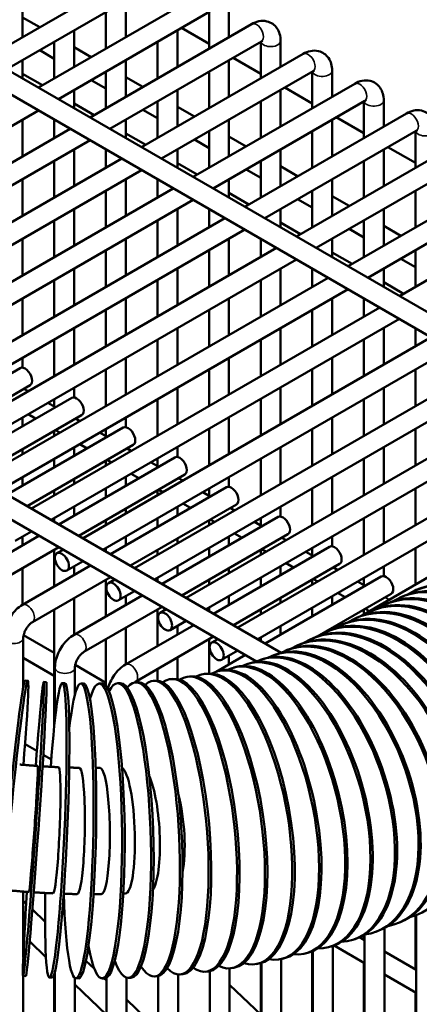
# Model space of a CAD drawing. Header units: inches. Extents: x 1 to 237, y 4 to 150.
# Tile 184 of 237: x 185.04 to 187.41, y 94.26 to 100.11. Entities that reach past the tile are written whole.
import ezdxf

# ---------------------------------------------------------------- set-up
doc = ezdxf.new("R2010")
doc.units = ezdxf.units.IN
doc.header["$LTSCALE"] = 7
doc.header["$MEASUREMENT"] = 0
doc.layers.add('Visible (ANSI)', color=7, linetype='Continuous', lineweight=50)
doc.layers.add('Visible Narrow (ANSI)', color=7, linetype='Continuous', lineweight=35)

msp = doc.modelspace()

# ---------------------------------------------------------------- linework, layer by layer
at = {"layer": 'Visible (ANSI)'}
for p, q in [((181.4654, 101.8344), (189.0119, 97.4774)), ((181.4812, 101.6889), (188.8789, 97.4179)), ((184.8425, 99.8846), (185.8013, 100.4382)), ((184.9606, 99.8164), (185.8603, 100.3359)), ((185.0547, 100.2243), (185.0547, 100.0071)), ((185.1487, 99.7078), (186.1075, 100.2614)), ((185.6671, 100.2243), (185.6671, 100.0071)), ((185.2668, 99.6396), (186.1665, 100.1591)), ((185.549, 100.1562), (185.549, 99.9389)), ((186.1615, 100.1562), (186.1615, 99.9389)), ((186.2796, 100.162), (186.2796, 100.0071)), ((185.0547, 100.1242), (185.156, 100.0656)), ((185.3609, 100.0475), (185.3609, 99.8303)), ((185.455, 99.531), (186.4137, 100.0846)), ((185.9734, 100.0475), (185.9734, 99.8303)), ((185.9979, 100.0617), (186.1615, 99.9672)), ((185.2428, 99.9794), (185.2428, 99.7621)), ((185.5731, 99.4628), (186.4728, 99.9823)), ((185.8553, 99.9794), (185.8553, 99.7621)), ((186.4677, 99.9794), (186.4677, 99.7621)), ((186.5858, 99.9852), (186.5858, 99.8303)), ((185.156, 99.9293), (185.2428, 99.8792)), ((185.3609, 99.9474), (185.4623, 99.8888)), ((185.0547, 99.8707), (185.0547, 99.7621)), ((185.6671, 99.8707), (185.6671, 99.6535)), ((185.7612, 99.3542), (186.7199, 99.9078)), ((186.2796, 99.8707), (186.2796, 99.6535)), ((186.3041, 99.8849), (186.4677, 99.7904)), ((185.549, 99.8026), (185.549, 99.5853)), ((185.8793, 99.286), (186.779, 99.8055)), ((186.1615, 99.8026), (186.1615, 99.5853)), ((186.7739, 99.8026), (186.7739, 99.5853)), ((186.892, 99.8084), (186.892, 99.6535)), ((185.0547, 99.7897), (185.1726, 99.7216)), ((185.4623, 99.7525), (185.549, 99.7024)), ((185.6671, 99.7706), (185.7685, 99.712)), ((185.3609, 99.6939), (185.3609, 99.5853)), ((185.9734, 99.6939), (185.9734, 99.4767)), ((186.0674, 99.1774), (187.0262, 99.731)), ((186.5858, 99.6939), (186.5858, 99.4767)), ((186.6103, 99.7081), (186.7739, 99.6136)), ((185.8553, 99.6258), (185.8553, 99.4085)), ((186.1855, 99.1092), (187.0852, 99.6287)), ((186.4677, 99.6258), (186.4677, 99.4085)), ((187.0802, 99.6258), (187.0802, 99.4085)), ((187.1983, 99.6316), (187.1983, 99.4767)), ((183.0815, 98.3779), (185.1487, 99.5714)), ((185.3609, 99.6129), (185.4789, 99.5448)), ((185.7685, 99.5757), (185.8553, 99.5256)), ((185.9734, 99.5938), (186.0747, 99.5352)), ((185.0547, 99.5171), (185.0547, 99.2999)), ((185.2428, 99.5171), (185.2428, 99.4085)), ((185.6671, 99.5171), (185.6671, 99.4085)), ((186.2796, 99.5171), (186.2796, 99.2999)), ((186.3736, 99.0006), (187.3324, 99.5542)), ((186.892, 99.5171), (186.892, 99.2999)), ((186.9165, 99.5313), (187.0802, 99.4368)), ((183.2696, 98.2693), (185.3369, 99.4628)), ((186.1615, 99.449), (186.1615, 99.2317)), ((186.4918, 98.9324), (187.3915, 99.4519)), ((186.7739, 99.449), (186.7739, 99.2317)), ((187.3864, 99.449), (187.3864, 99.2317)), ((183.3877, 98.2011), (185.455, 99.3946)), ((185.6671, 99.4361), (185.7851, 99.368)), ((186.0747, 99.3989), (186.1615, 99.3488)), ((186.2796, 99.417), (186.3809, 99.3584)), ((185.3609, 99.3403), (185.3609, 99.1231)), ((185.549, 99.3403), (185.549, 99.2317)), ((185.9734, 99.3403), (185.9734, 99.2317)), ((186.5858, 99.3403), (186.5858, 99.1231)), ((186.6799, 98.8238), (187.6386, 99.3774)), ((187.1983, 99.3403), (187.1983, 99.1231)), ((187.2228, 99.3545), (187.3864, 99.26)), ((181.4812, 99.3019), (186.5898, 96.3524)), ((183.5758, 98.0925), (185.6431, 99.286)), ((185.2428, 99.2722), (185.2428, 99.0549)), ((186.4677, 99.2722), (186.4677, 99.0549)), ((186.798, 98.7556), (187.6977, 99.2751)), ((187.0802, 99.2722), (187.0802, 99.0549)), ((183.694, 98.0243), (185.7612, 99.2178)), ((185.9734, 99.2593), (186.0913, 99.1912)), ((186.3809, 99.2221), (186.4677, 99.172)), ((186.5858, 99.2402), (186.6872, 99.1816)), ((181.4731, 99.1702), (186.4439, 96.3003)), ((185.0547, 99.1635), (185.0547, 98.9463)), ((185.6671, 99.1635), (185.6671, 98.9463)), ((185.8553, 99.1635), (185.8553, 99.0549)), ((186.2796, 99.1635), (186.2796, 99.0549)), ((186.892, 99.1635), (186.892, 98.9463)), ((186.9861, 98.647), (187.9449, 99.2006)), ((183.8821, 97.9157), (185.9493, 99.1092)), ((187.1042, 98.5788), (188.0039, 99.0983)), ((184.0002, 97.8475), (186.0674, 99.041)), ((185.549, 99.0954), (185.549, 98.8781)), ((186.2796, 99.0825), (186.3976, 99.0144)), ((186.6872, 99.0453), (186.7739, 98.9952)), ((186.7739, 99.0954), (186.7739, 98.8781)), ((186.892, 99.0634), (186.9934, 99.0048)), ((187.3864, 99.0954), (187.3864, 98.8781)), ((185.3609, 98.9867), (185.3609, 98.7695)), ((185.9734, 98.9867), (185.9734, 98.7695)), ((186.1615, 98.9867), (186.1615, 98.8781)), ((186.5858, 98.9867), (186.5858, 98.8781)), ((187.1983, 98.9867), (187.1983, 98.7695)), ((187.2923, 98.4702), (188.2511, 99.0238)), ((184.1883, 97.7389), (186.2555, 98.9324)), ((184.3064, 97.6707), (186.3736, 98.8642)), ((185.2428, 98.9185), (185.2428, 98.7013)), ((185.8553, 98.9185), (185.8553, 98.7013)), ((186.5858, 98.9057), (186.7038, 98.8376)), ((186.9934, 98.8685), (187.0802, 98.8184)), ((187.0802, 98.9185), (187.0802, 98.7013)), ((187.1983, 98.8866), (187.2996, 98.828)), ((185.0547, 98.8099), (185.0547, 98.5927)), ((185.6671, 98.8099), (185.6671, 98.5927)), ((186.2796, 98.8099), (186.2796, 98.5927)), ((186.4677, 98.8099), (186.4677, 98.7013)), ((186.892, 98.8099), (186.892, 98.7013)), ((184.4945, 97.5621), (186.5618, 98.7556)), ((184.6126, 97.4939), (186.6799, 98.6874)), ((185.549, 98.7417), (185.549, 98.5245)), ((186.1615, 98.7417), (186.1615, 98.5245)), ((186.892, 98.7289), (187.01, 98.6608)), ((187.2996, 98.6917), (187.3864, 98.6416)), ((187.3864, 98.7417), (187.3864, 98.5245)), ((185.3609, 98.6331), (185.3609, 98.4159)), ((185.9734, 98.6331), (185.9734, 98.4159)), ((186.5858, 98.6331), (186.5858, 98.4159)), ((186.7739, 98.6331), (186.7739, 98.5245)), ((187.1983, 98.6331), (187.1983, 98.5245)), ((184.8008, 97.3853), (186.868, 98.5788)), ((185.2428, 98.5649), (185.2428, 98.3477)), ((185.8553, 98.5649), (185.8553, 98.3477)), ((186.4677, 98.5649), (186.4677, 98.3477)), ((187.1983, 98.5521), (187.3162, 98.484)), ((184.9189, 97.3171), (186.9861, 98.5106)), ((185.0547, 98.4563), (185.0547, 98.2391)), ((185.6671, 98.4563), (185.6671, 98.2391)), ((186.2796, 98.4563), (186.2796, 98.2391)), ((186.892, 98.4563), (186.892, 98.2391)), ((187.0802, 98.4563), (187.0802, 98.3477)), ((185.107, 97.2085), (187.1742, 98.402)), ((185.549, 98.3881), (185.549, 98.1709)), ((186.1615, 98.3881), (186.1615, 98.1709)), ((186.7739, 98.3881), (186.7739, 98.1709)), ((185.2251, 97.1403), (187.2923, 98.3338)), ((185.3609, 98.2795), (185.3609, 98.0623)), ((185.9734, 98.2795), (185.9734, 98.0623)), ((186.5858, 98.2795), (186.5858, 98.0623)), ((187.1983, 98.2795), (187.1983, 98.0623)), ((187.3864, 98.2795), (187.3864, 98.1709)), ((185.4132, 97.0317), (187.4804, 98.2252)), ((185.2428, 98.2113), (185.2428, 97.9941)), ((185.8553, 98.2113), (185.8553, 97.9941)), ((186.4677, 98.2113), (186.4677, 97.9941)), ((187.0802, 98.2113), (187.0802, 97.9941)), ((185.0547, 98.1027), (185.0547, 98.0448)), ((185.5313, 96.9635), (187.5986, 98.157)), ((185.6671, 98.1027), (185.6671, 97.8855)), ((186.2796, 98.1027), (186.2796, 97.8855)), ((186.892, 98.1027), (186.892, 97.8855)), ((185.7194, 96.8549), (187.7867, 98.0484)), ((184.3513, 97.6448), (185.0397, 98.0423)), ((185.549, 98.0345), (185.549, 97.8173)), ((186.1615, 98.0345), (186.1615, 97.8173)), ((186.7739, 98.0345), (186.7739, 97.8173)), ((187.3864, 98.0345), (187.3864, 97.8173)), ((184.4694, 97.5766), (185.0988, 97.94)), ((185.8375, 96.7867), (187.9048, 97.9802)), ((185.0872, 97.9043), (185.0621, 97.9188)), ((185.3609, 97.9259), (185.3609, 97.868)), ((185.9734, 97.9259), (185.9734, 97.7087)), ((186.0257, 96.6781), (188.0929, 97.8716)), ((186.5858, 97.9259), (186.5858, 97.7087)), ((187.1983, 97.9259), (187.1983, 97.7087)), ((184.6575, 97.468), (185.346, 97.8655)), ((185.2502, 97.8102), (185.2053, 97.8361)), ((185.2428, 97.8577), (185.2428, 97.8145)), ((185.8553, 97.8577), (185.8553, 97.6405)), ((186.4677, 97.8577), (186.4677, 97.6405)), ((187.0802, 97.8577), (187.0802, 97.6405)), ((184.7756, 97.3998), (185.405, 97.7632)), ((185.1321, 97.742), (185.0872, 97.7679)), ((186.1438, 96.6099), (188.211, 97.8034)), ((185.0547, 97.7491), (185.0547, 97.6973)), ((185.3935, 97.7275), (185.3683, 97.742)), ((185.6671, 97.7491), (185.6671, 97.6912)), ((186.2796, 97.7491), (186.2796, 97.5319)), ((186.3319, 96.5013), (188.3991, 97.6948)), ((186.892, 97.7491), (186.892, 97.5319)), ((184.9637, 97.2912), (185.6522, 97.6887)), ((185.2428, 97.6695), (185.2428, 97.6405)), ((185.2753, 97.6593), (185.2502, 97.6738)), ((185.5564, 97.6334), (185.5116, 97.6593)), ((185.549, 97.6809), (185.549, 97.6377)), ((186.1615, 97.6809), (186.1615, 97.4637)), ((186.7739, 97.6809), (186.7739, 97.4637)), ((187.3864, 97.6809), (187.3864, 97.4637)), ((185.0819, 97.223), (185.7112, 97.5864)), ((185.4383, 97.5652), (185.3935, 97.5911)), ((186.45, 96.4331), (188.5172, 97.6266)), ((185.0547, 97.5609), (185.0547, 97.5319)), ((185.3609, 97.5723), (185.3609, 97.5205)), ((185.6997, 97.5507), (185.6746, 97.5652)), ((185.9734, 97.5723), (185.9734, 97.5144)), ((186.5858, 97.5723), (186.5858, 97.3551)), ((187.0657, 96.5714), (188.7054, 97.518)), ((187.1983, 97.5723), (187.1983, 97.3551)), ((185.2428, 97.5041), (185.2428, 97.4523)), ((185.27, 97.1144), (185.9584, 97.5119)), ((185.549, 97.4927), (185.549, 97.4637)), ((185.5816, 97.4825), (185.5564, 97.497)), ((185.8627, 97.4566), (185.8178, 97.4825)), ((185.8553, 97.5041), (185.8553, 97.4609)), ((186.4677, 97.5041), (186.4677, 97.2869)), ((187.0802, 97.5041), (187.0802, 97.2869)), ((185.3881, 97.0462), (186.0175, 97.4096)), ((185.7446, 97.3884), (185.6997, 97.4143)), ((185.0547, 97.3955), (185.0547, 97.3437)), ((185.3609, 97.3841), (185.3609, 97.3551)), ((185.6671, 97.3955), (185.6671, 97.3437)), ((186.0059, 97.3739), (185.9808, 97.3884)), ((186.2796, 97.3955), (186.2796, 97.3376)), ((186.892, 97.3955), (186.892, 97.1783)), ((185.2428, 97.3159), (185.2428, 97.2869)), ((185.549, 97.3273), (185.549, 97.2755)), ((185.5762, 96.9376), (186.2646, 97.3351)), ((185.8553, 97.3159), (185.8553, 97.2869)), ((185.8878, 97.3057), (185.8627, 97.3202)), ((186.1689, 97.2798), (186.124, 97.3057)), ((186.1615, 97.3273), (186.1615, 97.2841)), ((186.7739, 97.3273), (186.7739, 97.1101)), ((187.3864, 97.3273), (187.3864, 97.1101)), ((185.6943, 96.8694), (186.3237, 97.2328)), ((186.0508, 97.2116), (186.0059, 97.2375)), ((185.3609, 97.2187), (185.3609, 97.1669)), ((185.6671, 97.2073), (185.6671, 97.1783)), ((185.9734, 97.2187), (185.9734, 97.1669)), ((186.3121, 97.1971), (186.287, 97.2116)), ((186.5858, 97.2187), (186.5858, 97.1608)), ((187.1983, 97.2187), (187.1983, 97.0015)), ((185.2428, 97.1505), (185.2428, 97.1301)), ((185.549, 97.1391), (185.549, 97.1101)), ((185.8553, 97.1505), (185.8553, 97.0987)), ((185.8824, 96.7608), (186.5709, 97.1583)), ((186.1615, 97.1391), (186.1615, 97.1101)), ((186.194, 97.1289), (186.1689, 97.1434)), ((186.4751, 97.103), (186.4303, 97.1289)), ((186.4677, 97.1505), (186.4677, 97.1073)), ((187.0802, 97.1505), (187.0802, 96.9333)), ((185.0112, 97.0169), (185.107, 97.0721)), ((186.0005, 96.6926), (186.6299, 97.056)), ((186.357, 97.0348), (186.3121, 97.0607)), ((184.7474, 96.8127), (185.1519, 97.0462)), ((185.0547, 97.0419), (185.0547, 96.9901)), ((185.6671, 97.0419), (185.6671, 96.9901)), ((185.9734, 97.0305), (185.9734, 97.0015)), ((186.2796, 97.0419), (186.2796, 96.9901)), ((186.6184, 97.0203), (186.5932, 97.0348)), ((186.892, 97.0419), (186.892, 96.9839)), ((184.8065, 96.7104), (185.27, 96.978)), ((185.2428, 96.9623), (185.2428, 96.7451)), ((185.2584, 96.9423), (185.2951, 96.9635)), ((185.549, 96.9737), (185.549, 96.9533)), ((185.8553, 96.9623), (185.8553, 96.9333)), ((186.1615, 96.9737), (186.1615, 96.9219)), ((186.1886, 96.584), (186.8771, 96.9815)), ((186.4677, 96.9623), (186.4677, 96.9333)), ((186.5003, 96.9521), (186.4751, 96.9666)), ((186.7814, 96.9262), (186.7365, 96.9521)), ((186.7739, 96.9737), (186.7739, 96.9305)), ((187.3864, 96.9737), (187.3864, 96.7565)), ((185.3175, 96.8401), (185.4132, 96.8953)), ((186.3068, 96.5158), (186.9362, 96.8792)), ((186.6632, 96.858), (186.6184, 96.8839)), ((185.0537, 96.6359), (185.4581, 96.8694)), ((185.0547, 96.8537), (185.0547, 96.6365)), ((185.3609, 96.8651), (185.3609, 96.8133)), ((185.9734, 96.8651), (185.9734, 96.8133)), ((186.2796, 96.8537), (186.2796, 96.8247)), ((186.5858, 96.8651), (186.5858, 96.8133)), ((186.9246, 96.8435), (186.8995, 96.858)), ((187.1983, 96.8651), (187.1983, 96.8071)), ((185.1127, 96.5336), (185.5762, 96.8012)), ((185.549, 96.7855), (185.549, 96.5683)), ((185.5646, 96.7655), (185.6013, 96.7867)), ((185.8553, 96.7969), (185.8553, 96.7765)), ((186.1615, 96.7855), (186.1615, 96.7565)), ((186.4677, 96.7969), (186.4677, 96.7451)), ((186.4949, 96.4072), (187.1833, 96.8047)), ((186.7739, 96.7855), (186.7739, 96.7565)), ((186.8065, 96.7753), (186.7814, 96.7898)), ((187.0876, 96.7494), (187.0427, 96.7753)), ((187.0802, 96.7969), (187.0802, 96.7537)), ((185.6237, 96.6633), (185.7194, 96.7185)), ((186.8033, 96.4489), (187.2424, 96.7024)), ((186.9695, 96.6812), (186.9246, 96.7071)), ((187.3803, 96.7193), (187.3916, 96.7246)), ((185.3599, 96.4591), (185.7643, 96.6926)), ((185.3609, 96.6769), (185.3609, 96.4597)), ((185.6671, 96.6883), (185.6671, 96.6365)), ((186.2796, 96.6883), (186.2796, 96.6365)), ((186.5858, 96.6769), (186.5858, 96.6479)), ((186.892, 96.6883), (186.892, 96.6365)), ((187.2044, 96.6373), (187.2156, 96.6425)), ((187.2308, 96.6667), (187.2057, 96.6812)), ((187.2923, 96.6783), (187.3036, 96.6835)), ((185.2428, 96.6087), (185.2428, 95.918)), ((185.4189, 96.3568), (185.8824, 96.6244)), ((185.8553, 96.6087), (185.8553, 96.3915)), ((185.8709, 96.5887), (185.9076, 96.6099)), ((186.1615, 96.6201), (186.1615, 96.5997)), ((186.4677, 96.6087), (186.4677, 96.5797)), ((186.7739, 96.6201), (186.7739, 96.5683)), ((187.0802, 96.6087), (187.0802, 96.5797)), ((187.1127, 96.5985), (187.0876, 96.613)), ((187.1164, 96.5963), (187.1276, 96.6015)), ((185.9299, 96.4865), (186.0257, 96.5417)), ((187.0284, 96.5552), (187.0397, 96.5605)), ((185.6661, 96.2823), (186.0705, 96.5158)), ((185.6671, 96.5001), (185.6671, 96.2829)), ((185.9734, 96.5115), (185.9734, 96.4597)), ((186.5858, 96.5115), (186.5858, 96.4597)), ((186.8524, 96.4732), (186.8637, 96.4785)), ((186.892, 96.5001), (186.892, 96.4902)), ((186.9404, 96.5142), (186.9517, 96.5195)), ((185.0587, 96.1497), (185.0587, 96.4401)), ((185.0606, 96.4561), (185.2428, 96.351)), ((185.549, 96.4319), (185.549, 96.1538)), ((185.7252, 96.18), (186.1886, 96.4476)), ((186.1615, 96.4319), (186.1615, 96.2298)), ((186.1771, 96.4119), (186.2138, 96.4331)), ((186.4677, 96.4433), (186.4677, 96.4229)), ((186.7645, 96.4322), (186.7757, 96.4375)), ((186.2361, 96.3097), (186.3319, 96.3649)), ((186.6139, 96.3636), (186.6257, 96.3686)), ((186.6765, 96.3912), (186.6877, 96.3964)), ((185.0587, 96.3208), (185.2428, 96.2146)), ((185.9734, 96.3233), (185.9734, 96.1963)), ((186.2043, 96.2394), (186.3768, 96.339)), ((186.2796, 96.3347), (186.2796, 96.2829)), ((186.3921, 96.2867), (186.4054, 96.2906)), ((186.4713, 96.3111), (186.4842, 96.3153)), ((186.5454, 96.3368), (186.5577, 96.3414)), ((185.2468, 95.9559), (185.2468, 96.2633)), ((185.365, 96.1021), (185.365, 96.2633)), ((185.3669, 96.2793), (185.549, 96.1742)), ((185.8553, 96.2551), (185.8553, 96.186)), ((186.2195, 96.2435), (186.2336, 96.2466)), ((186.308, 96.2641), (186.3217, 96.2676)), ((185.0695, 96.1876), (185.0855, 96.186)), ((185.1799, 96.1784), (185.1958, 96.1773)), ((185.7245, 96.1763), (185.7401, 96.1773)), ((185.8292, 96.1845), (185.8445, 96.1859)), ((185.9314, 96.1954), (185.9465, 96.1972)), ((186.0308, 96.209), (186.0456, 96.2112)), ((186.127, 96.2251), (186.1414, 96.2277)), ((185.2903, 96.1721), (185.3063, 96.1714)), ((185.365, 96.144), (185.3761, 96.1376)), ((185.4004, 96.1688), (185.4163, 96.1685)), ((185.5097, 96.1684), (185.5256, 96.1685)), ((185.6179, 96.1709), (185.6336, 96.1715)), ((185.4508, 96.0945), (185.4583, 96.0902)), ((185.0691, 95.8093), (185.1396, 95.7686)), ((185.1775, 95.7467), (185.2253, 95.7191)), ((185.0587, 94.543), (185.0587, 94.9339)), ((185.0587, 94.8784), (185.0759, 94.862)), ((185.1127, 94.8268), (185.1882, 94.7546)), ((187.3864, 94.7929), (187.3864, 94.4714)), ((187.3904, 89.3814), (187.3904, 94.7944)), ((187.2023, 89.4542), (187.2023, 94.7172)), ((187.2855, 94.7476), (187.2973, 94.7525)), ((185.0587, 94.674), (185.0648, 94.6682)), ((187.0552, 94.6626), (187.0842, 94.6458)), ((187.0802, 94.6758), (187.0802, 94.6482)), ((187.0842, 89.4937), (187.0842, 94.6783)), ((187.1518, 94.6952), (187.1642, 94.6998)), ((185.0969, 94.6375), (185.1933, 94.5453)), ((186.8758, 94.6049), (186.8891, 94.6087)), ((186.8961, 89.5468), (186.8961, 94.6109)), ((186.9039, 94.6136), (187.0842, 94.5094)), ((187.0152, 94.6477), (187.0281, 94.6519)), ((186.7337, 94.5667), (186.7474, 94.5701)), ((186.7739, 94.5789), (186.7739, 93.9108)), ((186.778, 89.5738), (186.778, 94.5806)), ((187.2023, 94.5776), (187.3904, 94.469)), ((185.4306, 94.5229), (185.4814, 94.4743)), ((186.2836, 89.6315), (186.2836, 94.4778)), ((186.2934, 94.4788), (186.3083, 94.481)), ((186.4423, 94.5037), (186.4568, 94.5064)), ((186.4677, 94.5088), (186.4677, 94.2036)), ((186.4718, 89.6203), (186.4718, 94.51)), ((186.5891, 94.533), (186.6032, 94.536)), ((186.5899, 89.6064), (186.5899, 94.5331)), ((187.0802, 94.5118), (187.0802, 93.618)), ((185.0577, 94.4327), (185.0736, 94.4315)), ((185.0587, 89.3717), (185.0587, 94.4326)), ((185.2141, 94.4238), (185.2301, 94.4231)), ((185.2428, 94.4455), (185.2428, 93.2249)), ((185.2468, 89.4698), (185.2468, 94.4608)), ((185.365, 89.5312), (185.365, 94.4209)), ((185.5531, 89.5657), (185.5531, 94.4218)), ((185.6712, 89.5661), (185.6712, 94.4236)), ((185.6822, 94.4221), (185.6979, 94.4226)), ((185.8369, 94.4299), (185.8525, 94.4309)), ((185.8593, 89.6274), (185.8593, 94.4318)), ((185.9774, 89.6416), (185.9774, 94.442)), ((185.9905, 94.4419), (186.0059, 94.4433)), ((186.1428, 94.4582), (186.1579, 94.46)), ((186.1655, 89.6314), (186.1655, 94.4613)), ((187.2023, 94.4413), (187.3904, 94.3326)), ((185.365, 94.3812), (185.5531, 94.2013)), ((185.3706, 94.419), (185.3865, 94.4188)), ((185.5267, 94.4185), (185.5425, 94.4186)), ((185.5397, 94.4186), (185.5531, 94.4058)), ((186.2836, 94.3796), (186.4718, 94.1997)), ((187.3864, 94.335), (187.3864, 93.3252)), ((185.6712, 94.2928), (185.8593, 94.113))]:
    msp.add_line(p, q, dxfattribs=at)
for centre, major_axis, ratio, start_param, end_param in [((185.0693, 97.9911), (0.0295, -0.0511), 0.57735, 0, 3.141593), ((185.3755, 97.8143), (0.0295, -0.0511), 0.57735, 0, 3.141593), ((185.6817, 97.6375), (0.0295, -0.0511), 0.57735, 0, 3.141593), ((185.9879, 97.4607), (0.0295, -0.0511), 0.57735, 0, 3.141593), ((186.2942, 97.2839), (0.0295, -0.0511), 0.57735, 0, 3.141593), ((186.6004, 97.1071), (0.0295, -0.0511), 0.57735, 0, 3.141593), ((186.9066, 96.9303), (0.0295, -0.0511), 0.57735, 0, 3.141593), ((187.7613, 95.9315), (-0.3697, 0.7931), 0.630029, 3.141593, 6.283185), ((187.2129, 96.7535), (0.0295, -0.0511), 0.57735, 0, 3.141593), ((187.662, 95.8852), (0.3697, -0.7931), 0.630029, 6.206336, 9.501627), ((187.6733, 95.8905), (-0.3697, 0.7931), 0.630029, 3.141593, 6.283185), ((187.75, 95.9262), (0.3697, -0.7931), 0.630029, 6.206336, 9.501627), ((187.5741, 95.8442), (0.3697, -0.7931), 0.630029, 6.206336, 9.501627), ((187.5853, 95.8495), (-0.3697, 0.7931), 0.630029, 3.141593, 6.283185), ((187.3214, 95.7264), (-0.3697, 0.7931), 0.630029, 3.141593, 6.283185), ((187.3981, 95.7622), (0.3697, -0.7931), 0.630029, 6.206336, 9.501627), ((187.4094, 95.7674), (-0.3697, 0.7931), 0.630029, 3.141593, 6.283185), ((187.4861, 95.8032), (0.3697, -0.7931), 0.630029, 6.206336, 9.501627), ((187.4973, 95.8084), (-0.3697, 0.7931), 0.630029, 3.141593, 6.283185), ((187.2334, 95.6854), (-0.3697, 0.7931), 0.630029, 3.141593, 6.283185), ((187.3101, 95.7212), (0.3697, -0.7931), 0.630029, 6.206336, 9.501627), ((187.0574, 95.6034), (-0.3697, 0.7931), 0.630029, 3.141593, 6.283185), ((187.1454, 95.6444), (-0.3697, 0.7931), 0.630029, 3.141593, 6.283185), ((187.2221, 95.6802), (0.3697, -0.7931), 0.630029, 6.206336, 9.501627), ((186.9615, 95.5606), (-0.3358, 0.808), 0.599978, 3.141593, 6.283185), ((187.0462, 95.5981), (0.3697, -0.7931), 0.630029, 6.163485, 9.478318), ((187.1342, 95.6391), (0.3697, -0.7931), 0.630029, 6.206336, 9.501627), ((186.8486, 95.516), (0.3032, -0.8208), 0.568387, 6.147948, 9.493475), ((186.861, 95.5206), (-0.3032, 0.8208), 0.568387, 3.141593, 6.283185), ((186.9497, 95.5556), (0.3358, -0.808), 0.599978, 6.156363, 9.485542), ((186.6472, 95.4497), (-0.2418, 0.8409), 0.500912, 3.141593, 6.283185), ((186.7433, 95.4794), (0.2719, -0.8317), 0.535337, 6.137987, 9.502304), ((186.7561, 95.4836), (-0.2719, 0.8317), 0.535337, 3.141593, 6.283185), ((186.4043, 95.3882), (0.1848, -0.8553), 0.428298, 6.094639, 9.537166), ((186.5208, 95.4154), (0.2128, -0.8487), 0.465202, 6.111916, 9.523737), ((186.5346, 95.4189), (-0.2128, 0.8487), 0.465202, 3.141593, 6.283185), ((186.6339, 95.4458), (0.2418, -0.8409), 0.500912, 6.126136, 9.512277), ((185.0014, 95.3151), (0.0841, 0.871), 0.027686, 5.155493, 10.55283), ((185.1188, 95.3055), (-0.0611, -0.8729), 0.01561, 5.155282, 10.552643), ((185.2522, 95.298), (-0.0381, -0.8742), 0.058865, 5.155048, 10.552371), ((185.3855, 95.2939), (-0.0149, -0.8749), 0.101969, 5.154537, 10.227875), ((185.5182, 95.2934), (0.0085, -0.875), 0.144812, 5.607274, 9.884811), ((185.6501, 95.2965), (0.0321, -0.8744), 0.187283, 5.792324, 9.753018), ((185.7807, 95.3031), (0.0562, -0.8732), 0.229273, 5.896636, 9.67959), ((185.9098, 95.3132), (0.0807, -0.8713), 0.270674, 5.964073, 9.632027), ((186.0371, 95.3268), (0.1057, -0.8686), 0.311381, 6.011357, 9.598373), ((186.1621, 95.3439), (0.1313, -0.8651), 0.351288, 6.046361, 9.573096), ((186.1769, 95.3461), (-0.1313, 0.8651), 0.351288, 3.141593, 6.283185), ((186.2846, 95.3644), (0.1577, -0.8607), 0.390294, 6.0733, 9.553264), ((186.2991, 95.367), (-0.1577, 0.8607), 0.390294, 3.141593, 6.283185), ((186.4184, 95.3913), (-0.1848, 0.8553), 0.428298, 3.141593, 6.283185), ((184.9855, 95.3166), (-0.0841, -0.871), 0.027686, 3.141593, 6.283185), ((185.1347, 95.3044), (0.0611, 0.8729), 0.01561, 3.141593, 6.283185), ((185.6658, 95.297), (-0.0321, 0.8744), 0.187283, 3.141593, 6.283185), ((185.7963, 95.3041), (-0.0562, 0.8732), 0.229273, 3.141593, 6.283185), ((185.9252, 95.3146), (-0.0807, 0.8713), 0.270674, 3.141593, 6.283185), ((186.0522, 95.3286), (-0.1057, 0.8686), 0.311381, 3.141593, 6.283185), ((185.2682, 95.2973), (0.0381, 0.8742), 0.058865, 3.141593, 6.283185), ((185.4014, 95.2936), (0.0149, 0.8749), 0.101969, 3.141593, 6.283185), ((185.534, 95.2936), (-0.0085, 0.875), 0.144812, 3.141593, 6.283185), ((185.1188, 95.3055), (-0.0262, -0.3741), 0.01561, 0, 3.141593), ((185.2522, 95.298), (-0.0163, -0.3746), 0.058865, 0, 3.141593), ((185.3855, 95.2939), (-0.0064, -0.3749), 0.101969, 0, 3.141593), ((185.5182, 95.2934), (0.0036, -0.375), 0.144812, 0, 3.141593), ((185.6501, 95.2965), (0.0138, -0.3747), 0.187283, 0, 3.019284), ((185.7807, 95.3031), (0.0241, -0.3742), 0.229273, 0.29114, 2.574219), ((185.9098, 95.3132), (-0.0346, 0.3734), 0.270674, 3.891594, 5.253968)]:
    msp.add_ellipse(centre, major_axis=major_axis, ratio=ratio, start_param=start_param, end_param=end_param, dxfattribs=at)
for centre in [(185.2879, 96.8912), (185.5942, 96.7144), (185.9004, 96.5376), (186.2066, 96.3608)]:
    msp.add_ellipse(centre, major_axis=(-0.0295, 0.0511), ratio=0.57735, dxfattribs=at)
for points, knots in [([(186.4137, 100.0846), (186.4271, 100.0923), (186.4416, 100.0983), (186.4723, 100.1045), (186.4885, 100.1049), (186.5167, 100.0983), (186.5287, 100.0931), (186.5491, 100.0787), (186.5576, 100.07), (186.5717, 100.0498), (186.5769, 100.0381), (186.5842, 100.0127), (186.5858, 99.9989), (186.5858, 99.9852)], [0, 0, 0, 0, 0.314159, 0.314159, 0.611451, 0.611451, 0.836785, 0.836785, 1.050201, 1.050201, 1.29221, 1.29221, 1.570796, 1.570796, 1.570796, 1.570796]), ([(186.4728, 99.9823), (186.4755, 99.9838), (186.4777, 99.9848), (186.4804, 99.9857), (186.481, 99.9858), (186.481, 99.9858)], [0, 0, 0, 0, 0.2067237, 0.2067237, 0.3804885, 0.3804885, 0.3804885, 0.3804885]), ([(186.7199, 99.9078), (186.7333, 99.9155), (186.7478, 99.9215), (186.7785, 99.9277), (186.7947, 99.9281), (186.823, 99.9215), (186.835, 99.9163), (186.8553, 99.9019), (186.8638, 99.8932), (186.8779, 99.8729), (186.8831, 99.8613), (186.8904, 99.8359), (186.892, 99.8221), (186.892, 99.8084)], [0, 0, 0, 0, 0.314159, 0.314159, 0.611451, 0.611451, 0.836785, 0.836785, 1.050201, 1.050201, 1.29221, 1.29221, 1.570796, 1.570796, 1.570796, 1.570796]), ([(186.779, 99.8055), (186.7817, 99.807), (186.7839, 99.808), (186.7866, 99.8089), (186.7873, 99.809), (186.7873, 99.809)], [0, 0, 0, 0, 0.2067237, 0.2067237, 0.3804885, 0.3804885, 0.3804885, 0.3804885]), ([(187.0262, 99.731), (187.0396, 99.7387), (187.0541, 99.7447), (187.0847, 99.7509), (187.1009, 99.7513), (187.1292, 99.7447), (187.1412, 99.7395), (187.1616, 99.7251), (187.17, 99.7164), (187.1841, 99.6961), (187.1893, 99.6845), (187.1967, 99.6591), (187.1983, 99.6453), (187.1983, 99.6316)], [0, 0, 0, 0, 0.314159, 0.314159, 0.611451, 0.611451, 0.836785, 0.836785, 1.050201, 1.050201, 1.29221, 1.29221, 1.570796, 1.570796, 1.570796, 1.570796]), ([(187.0852, 99.6287), (187.0879, 99.6302), (187.0902, 99.6312), (187.0928, 99.6321), (187.0935, 99.6322), (187.0935, 99.6322)], [0, 0, 0, 0, 0.2067237, 0.2067237, 0.3804885, 0.3804885, 0.3804885, 0.3804885]), ([(187.3324, 99.5542), (187.3458, 99.5619), (187.3603, 99.5679), (187.3909, 99.5741), (187.4071, 99.5745), (187.4354, 99.5679), (187.4474, 99.5627), (187.4678, 99.5483), (187.4762, 99.5396), (187.4903, 99.5193), (187.4955, 99.5077), (187.5029, 99.4823), (187.5045, 99.4685), (187.5045, 99.4548)], [0, 0, 0, 0, 0.314159, 0.314159, 0.611451, 0.611451, 0.836785, 0.836785, 1.050201, 1.050201, 1.29221, 1.29221, 1.570796, 1.570796, 1.570796, 1.570796]), ([(187.3915, 99.4519), (187.3942, 99.4534), (187.3964, 99.4544), (187.3991, 99.4553), (187.3997, 99.4554), (187.3997, 99.4554)], [0, 0, 0, 0, 0.2067237, 0.2067237, 0.3804885, 0.3804885, 0.3804885, 0.3804885]), ([(184.9406, 96.4401), (184.9406, 96.4556), (184.9427, 96.471), (184.95, 96.5014), (184.9553, 96.5163), (184.9687, 96.5452), (184.9767, 96.5591), (184.995, 96.5851), (185.0053, 96.5971), (185.028, 96.6187), (185.0403, 96.6282), (185.0537, 96.6359)], [4.712389, 4.712389, 4.712389, 4.712389, 5.026548, 5.026548, 5.340708, 5.340708, 5.654867, 5.654867, 5.969026, 5.969026, 6.283185, 6.283185, 6.283185, 6.283185]), ([(185.0587, 96.4401), (185.0587, 96.4432), (185.059, 96.4471), (185.0605, 96.456), (185.0617, 96.4612), (185.0653, 96.4724), (185.0678, 96.4784), (185.0737, 96.4905), (185.0773, 96.4966), (185.085, 96.5079), (185.0892, 96.5131), (185.0975, 96.522), (185.1016, 96.5257), (185.108, 96.5307), (185.1105, 96.5324), (185.1127, 96.5336)], [4.712389, 4.712389, 4.712389, 4.712389, 4.919113, 4.919113, 5.142574, 5.142574, 5.381629, 5.381629, 5.629603, 5.629603, 5.877268, 5.877268, 6.114931, 6.114931, 6.283185, 6.283185, 6.283185, 6.283185]), ([(185.2468, 96.2633), (185.2468, 96.2788), (185.2489, 96.2942), (185.2563, 96.3246), (185.2616, 96.3395), (185.2749, 96.3684), (185.2829, 96.3823), (185.3013, 96.4083), (185.3116, 96.4203), (185.3342, 96.4419), (185.3465, 96.4514), (185.3599, 96.4591)], [4.712389, 4.712389, 4.712389, 4.712389, 5.026548, 5.026548, 5.340708, 5.340708, 5.654867, 5.654867, 5.969026, 5.969026, 6.283185, 6.283185, 6.283185, 6.283185]), ([(185.365, 96.2633), (185.365, 96.2664), (185.3652, 96.2703), (185.3667, 96.2792), (185.368, 96.2844), (185.3716, 96.2956), (185.374, 96.3016), (185.38, 96.3137), (185.3835, 96.3198), (185.3912, 96.3311), (185.3954, 96.3363), (185.4037, 96.3452), (185.4078, 96.3489), (185.4142, 96.3539), (185.4167, 96.3556), (185.4189, 96.3568)], [4.712389, 4.712389, 4.712389, 4.712389, 4.919113, 4.919113, 5.142574, 5.142574, 5.381629, 5.381629, 5.629603, 5.629603, 5.877268, 5.877268, 6.114931, 6.114931, 6.283185, 6.283185, 6.283185, 6.283185]), ([(185.5599, 96.1368), (185.5635, 96.1505), (185.5684, 96.1641), (185.5811, 96.1916), (185.5891, 96.2055), (185.6075, 96.2315), (185.6178, 96.2435), (185.6404, 96.2651), (185.6527, 96.2746), (185.6661, 96.2823)], [5.055587, 5.055587, 5.055587, 5.055587, 5.340708, 5.340708, 5.654867, 5.654867, 5.969026, 5.969026, 6.283185, 6.283185, 6.283185, 6.283185]), ([(185.145, 95.6796), (185.1378, 95.6801), (185.1306, 95.6806), (185.1163, 95.6817), (185.1091, 95.6823), (185.0947, 95.6834), (185.0876, 95.684), (185.0732, 95.6852), (185.0661, 95.6858), (185.0517, 95.6871), (185.0446, 95.6877), (185.0374, 95.6884)], [3.95232624, 3.95232624, 3.95232624, 3.95232624, 3.96115171, 3.96115171, 3.96997718, 3.96997718, 3.97880265, 3.97880265, 3.98762813, 3.98762813, 3.9964536, 3.9964536, 3.9964536, 3.9964536]), ([(185.2685, 95.6726), (185.2614, 95.6729), (185.2542, 95.6732), (185.2398, 95.6739), (185.2327, 95.6743), (185.2183, 95.675), (185.2112, 95.6754), (185.1968, 95.6763), (185.1896, 95.6767), (185.1794, 95.6773), (185.1763, 95.6775), (185.1732, 95.6777)], [3.90165539, 3.90165539, 3.90165539, 3.90165539, 3.91048087, 3.91048087, 3.91930634, 3.91930634, 3.92813181, 3.92813181, 3.93695728, 3.93695728, 3.94073405, 3.94073405, 3.94073405, 3.94073405]), ([(185.3919, 95.6689), (185.3847, 95.669), (185.3776, 95.6691), (185.3633, 95.6694), (185.3561, 95.6696), (185.343, 95.6699), (185.337, 95.6701), (185.331, 95.6703)], [3.85098454, 3.85098454, 3.85098454, 3.85098454, 3.85980982, 3.85980982, 3.8686351, 3.8686351, 3.87601767, 3.87601767, 3.87601767, 3.87601767]), ([(185.5146, 95.6684), (185.5075, 95.6683), (185.5004, 95.6683), (185.4916, 95.6682), (185.49, 95.6682), (185.4884, 95.6682)], [3.80031369, 3.80031369, 3.80031369, 3.80031369, 3.80913858, 3.80913858, 3.81117242, 3.81117242, 3.81117242, 3.81117242]), ([(185.0926, 94.9314), (185.0841, 94.932), (185.0756, 94.9327), (185.0586, 94.9339), (185.0501, 94.9346), (185.0332, 94.9359), (185.0247, 94.9366), (185.0077, 94.938), (184.9993, 94.9388), (184.9823, 94.9403), (184.9738, 94.9411), (184.9654, 94.9418)], [3.95232624, 3.95232624, 3.95232624, 3.95232624, 3.96133158, 3.96133158, 3.97033692, 3.97033692, 3.97934226, 3.97934226, 3.9883476, 3.9883476, 3.99735294, 3.99735294, 3.99735294, 3.99735294]), ([(185.2359, 94.9233), (185.2274, 94.9237), (185.2189, 94.9241), (185.2019, 94.9249), (185.1934, 94.9253), (185.1765, 94.9262), (185.168, 94.9267), (185.151, 94.9277), (185.1425, 94.9282), (185.1296, 94.929), (185.1252, 94.9293), (185.1208, 94.9295)], [3.90165539, 3.90165539, 3.90165539, 3.90165539, 3.91066073, 3.91066073, 3.91966606, 3.91966606, 3.9286714, 3.9286714, 3.93767674, 3.93767674, 3.94232758, 3.94232758, 3.94232758, 3.94232758]), ([(185.3791, 94.919), (185.3706, 94.9191), (185.3621, 94.9193), (185.3452, 94.9196), (185.3367, 94.9198), (185.3197, 94.9203), (185.3113, 94.9205), (185.3013, 94.9209), (185.2998, 94.9209), (185.2984, 94.9209)], [3.85098454, 3.85098454, 3.85098454, 3.85098454, 3.85999002, 3.85999002, 3.8689955, 3.8689955, 3.87800098, 3.87800098, 3.8795592, 3.8795592, 3.8795592, 3.8795592]), ([(185.5218, 94.9184), (185.5134, 94.9183), (185.505, 94.9183), (185.4896, 94.9182), (185.4826, 94.9182), (185.4757, 94.9182)], [3.80031369, 3.80031369, 3.80031369, 3.80031369, 3.80931946, 3.80931946, 3.81672968, 3.81672968, 3.81672968, 3.81672968])]:
    msp.add_open_spline(points, degree=3, knots=knots, dxfattribs=at)
for points in [[(185.7183, 96.1754), (185.7208, 96.1773), (185.7231, 96.1788), (185.7252, 96.18)], [(185.6638, 94.9217), (185.66, 94.9216), (185.6561, 94.9214), (185.6522, 94.9213)]]:
    msp.add_open_spline(points, degree=3, dxfattribs=at)
at = {"layer": 'Visible Narrow (ANSI)'}
for centre, major_axis, start_param, end_param in [((186.4432, 100.0334), (0.0295, -0.0511), 0, 3.141593), ((186.5268, 99.9852), (-0.0591, 0), 0.159548, 3.141593), ((186.7495, 99.8566), (0.0295, -0.0511), 0, 3.141593), ((186.833, 99.8084), (-0.0591, 0), 0.159548, 3.141593), ((187.0557, 99.6798), (0.0295, -0.0511), 0, 3.141593), ((187.1392, 99.6316), (-0.0591, 0), 0.159548, 3.141593), ((187.3619, 99.503), (0.0295, -0.0511), 0, 3.141593), ((187.4454, 99.4548), (-0.0591, 0), 0.159548, 3.141593), ((185.0832, 96.5848), (0.0295, -0.0511), 0, 3.141593), ((185.3894, 96.408), (0.0295, -0.0511), 0, 3.141593), ((184.9997, 96.4401), (0.0591, 0), 3.141593, 6.283185), ((185.6956, 96.2312), (0.0295, -0.0511), 0, 3.141593), ((185.3059, 96.2633), (0.0591, 0), 3.141593, 6.283185)]:
    msp.add_ellipse(centre, major_axis=major_axis, ratio=0.57735, start_param=start_param, end_param=end_param, dxfattribs=at)

doc.saveas('drawing.dxf')
